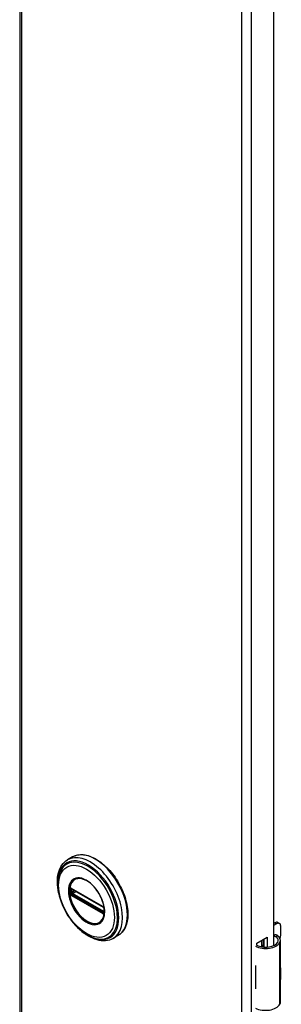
# Model space of a CAD drawing. Header units: inches. Extents: x 0 to 400, y -11 to 260.
# Tile 46 of 50: x 346.12 to 349.52, y 146.69 to 159.48. Entities that reach past the tile are written whole.
import ezdxf

# ---------------------------------------------------------------- set-up
doc = ezdxf.new("R2010")
doc.units = ezdxf.units.IN
doc.header["$LTSCALE"] = 24.014056
doc.header["$MEASUREMENT"] = 0
doc.layers.add('Visible Edges(ANSI)', color=7, linetype='Continuous', lineweight=25)
doc.layers.add('Visible Tangent Edges(ANSI)', color=7, linetype='Continuous', lineweight=25)

msp = doc.modelspace()

# ---------------------------------------------------------------- linework, layer by layer
at = {"layer": 'Visible Edges(ANSI)'}
for p, q in [((346.1205, 197.6866), (346.1205, 99.707)), ((349.4225, 169.3884), (349.4225, 147.4531)), ((346.8081, 148.6042), (346.7441, 148.5672)), ((346.7942, 148.1906), (346.7891, 148.1934)), ((346.7942, 148.1906), (347.2023, 147.955)), ((347.2092, 147.9473), (346.8012, 148.1829)), ((347.2073, 147.952), (347.2023, 147.955)), ((347.2181, 147.9396), (347.2193, 147.9367)), ((347.2182, 147.8945), (347.2182, 147.9317)), ((347.2193, 147.9367), (347.2199, 147.935)), ((347.2213, 147.8843), (347.2212, 147.8784)), ((347.2213, 147.9213), (347.2213, 147.8843)), ((349.4225, 147.7388), (349.4379, 147.7477)), ((349.4773, 147.7516), (349.4982, 147.7396)), ((349.4588, 147.7357), (349.4225, 147.7147)), ((349.5145, 147.583), (349.5145, 147.7035)), ((347.3986, 147.5813), (347.3346, 147.5443)), ((349.2033, 147.4851), (349.3376, 147.5627)), ((349.2667, 147.4361), (349.2667, 147.5218)), ((349.2866, 147.5332), (349.2866, 147.4332)), ((349.2987, 147.4322), (349.2987, 147.5403)), ((349.3376, 147.5627), (349.3376, 147.4323)), ((349.512, 146.7174), (349.512, 147.5211)), ((349.2033, 147.4534), (349.2033, 147.4851)), ((349.2667, 147.452), (349.2866, 147.4634)), ((349.2866, 147.4393), (349.2778, 147.4343)), ((349.1877, 147.1934), (349.1877, 147.1621)), ((349.5145, 147.0285), (349.5145, 147.149)), ((349.1877, 146.9194), (349.1877, 146.888))]:
    msp.add_line(p, q, dxfattribs=at)
at = {"layer": 'Visible Edges(ANSI)', "flags": 128}
for points in [[(346.6265, 148.1386), (346.6197, 148.1732), (346.6148, 148.2073), (346.6116, 148.2408), (346.6103, 148.2737), (346.6108, 148.3057), (346.6132, 148.3368), (346.6175, 148.3668), (346.6238, 148.3957), (346.632, 148.4232), (346.6422, 148.4494), (346.6543, 148.4739), (346.6685, 148.4967), (346.6846, 148.5176), (346.7027, 148.5365), (346.7225, 148.5531), (346.7441, 148.5672)], [(346.8081, 148.6042), (346.8239, 148.6124), (346.8405, 148.6193), (346.8576, 148.6249), (346.8754, 148.6291), (346.8936, 148.6319), (346.9123, 148.6333), (346.9314, 148.6334), (346.9508, 148.6321), (346.9706, 148.6295), (346.9905, 148.6256), (347.0107, 148.6204), (347.0311, 148.614), (347.0515, 148.6062), (347.0721, 148.5973), (347.0927, 148.5872), (347.1132, 148.5759), (347.1337, 148.5635), (347.1541, 148.55), (347.1744, 148.5354), (347.1945, 148.5198), (347.2143, 148.5031), (347.2339, 148.4856), (347.2532, 148.4671), (347.2721, 148.4477), (347.2907, 148.4275), (347.3088, 148.4066), (347.3264, 148.3849), (347.3434, 148.3625), (347.36, 148.3396), (347.3759, 148.316), (347.3912, 148.2919), (347.4059, 148.2674), (347.4198, 148.2424), (347.433, 148.2171), (347.4454, 148.1916), (347.4571, 148.1658), (347.4679, 148.1398), (347.4779, 148.1137), (347.487, 148.0875), (347.4952, 148.0614), (347.5025, 148.0353), (347.5088, 148.0094), (347.5143, 147.9837), (347.5187, 147.9582), (347.5222, 147.9329), (347.5247, 147.9081), (347.5262, 147.8837), (347.5267, 147.8597), (347.5262, 147.8362), (347.5247, 147.8134), (347.5222, 147.7911), (347.5186, 147.7695), (347.514, 147.7487), (347.5084, 147.7286), (347.5018, 147.7093), (347.4942, 147.6909), (347.4856, 147.6735), (347.476, 147.657), (347.4654, 147.6415), (347.4539, 147.6271), (347.4414, 147.6138), (347.428, 147.6018), (347.4137, 147.5909), (347.3986, 147.5813)], [(346.6537, 148.4277), (346.6472, 148.4145), (346.6413, 148.4008), (346.636, 148.3866), (346.6313, 148.372), (346.6238, 148.3416), (346.6186, 148.3097), (346.6158, 148.2765), (346.6153, 148.2422), (346.6171, 148.2069), (346.6211, 148.1708), (346.6273, 148.1341), (346.6357, 148.0969), (346.6461, 148.0595), (346.6585, 148.022), (346.6729, 147.9846), (346.6891, 147.9476), (346.707, 147.9111), (346.7267, 147.8753), (346.7479, 147.8403), (346.7705, 147.8065), (346.7945, 147.774), (346.8197, 147.7429), (346.8459, 147.7134), (346.8731, 147.6856), (346.9011, 147.6598), (346.9298, 147.6361), (346.9591, 147.6146), (346.9888, 147.5954), (347.0187, 147.5786), (347.0489, 147.5645), (347.0791, 147.553), (347.1092, 147.5443), (347.1242, 147.541), (347.1391, 147.5385), (347.1539, 147.5368), (347.1686, 147.5358)], [(347.1915, 147.7808), (347.2001, 147.7944), (347.2074, 147.8097), (347.2133, 147.8265), (347.2178, 147.8447), (347.2208, 147.8643), (347.2222, 147.8851), (347.2221, 147.9069), (347.2205, 147.9296), (347.2173, 147.9529), (347.2126, 147.9769), (347.2063, 148.0012), (347.1987, 148.0257), (347.1896, 148.0502), (347.1791, 148.0747), (347.1674, 148.0988), (347.1545, 148.1223), (347.1405, 148.1453), (347.1255, 148.1676), (347.1096, 148.1888), (347.0929, 148.2089), (347.0755, 148.2278), (347.0575, 148.2454), (347.0391, 148.2614), (347.0205, 148.2758), (347.0017, 148.2886), (346.9828, 148.2996), (346.9641, 148.3087), (346.9457, 148.3159), (346.9276, 148.3211), (346.9101, 148.3244), (346.8933, 148.3257), (346.8773, 148.3251)], [(346.7891, 148.1934), (346.7873, 148.1943), (346.786, 148.1946)], [(346.8012, 148.1829), (346.8002, 148.1833), (346.7998, 148.1834)], [(347.2073, 147.952), (347.2106, 147.9495), (347.214, 147.9459)], [(347.2182, 147.9317), (347.2176, 147.9356), (347.2155, 147.9405), (347.2123, 147.9447), (347.2092, 147.9473)], [(347.214, 147.9459), (347.2162, 147.9429), (347.2181, 147.9396)], [(347.218, 147.893), (347.2181, 147.8934), (347.2182, 147.8945)], [(347.2212, 147.8784), (347.2209, 147.876), (347.2207, 147.8751)], [(347.3346, 147.5443), (347.3116, 147.5328), (347.2873, 147.5239), (347.262, 147.5177), (347.2358, 147.5141), (347.2089, 147.5133), (347.1816, 147.515), (347.1539, 147.5193), (347.1259, 147.5259), (347.0978, 147.5349), (347.0697, 147.5462), (347.0415, 147.5597), (347.0135, 147.5752), (346.9857, 147.5928), (346.9583, 147.6123), (346.9312, 147.6337), (346.9046, 147.6568)], [(349.4698, 147.583), (349.468, 147.5841), (349.4661, 147.5851), (349.4642, 147.586), (349.4623, 147.5868), (349.4603, 147.5876), (349.4583, 147.5883), (349.4562, 147.5889), (349.4541, 147.5894), (349.452, 147.5898), (349.4499, 147.5901), (349.4478, 147.5903), (349.4457, 147.5904), (349.4436, 147.5903), (349.4416, 147.5902), (349.4395, 147.59), (349.4374, 147.5896), (349.4354, 147.5892), (349.4334, 147.5887), (349.4315, 147.588), (349.4296, 147.5873), (349.4277, 147.5865), (349.4259, 147.5856), (349.4241, 147.5847), (349.4225, 147.5836)], [(349.4225, 147.5722), (349.424, 147.5726), (349.4256, 147.5729), (349.4271, 147.5732), (349.4287, 147.5734), (349.4302, 147.5736), (349.4318, 147.5736), (349.4333, 147.5737), (349.4348, 147.5736), (349.4363, 147.5735), (349.4378, 147.5733), (349.4393, 147.5731), (349.4408, 147.5728), (349.4423, 147.5724), (349.4439, 147.572), (349.4454, 147.5715), (349.4469, 147.571), (349.4484, 147.5703), (349.4498, 147.5697), (349.4513, 147.5689), (349.4527, 147.5681), (349.4541, 147.5673), (349.4555, 147.5664), (349.4568, 147.5654), (349.4581, 147.5644)]]:
    msp.add_lwpolyline(points, dxfattribs=at)
at = {"layer": 'Visible Edges(ANSI)'}
for centre, major_axis, start_param, end_param in [((349.4379, 147.6834), (0.0394, 0.0682), 0, 0.7853982), ((349.4588, 147.6714), (0.0394, 0.0682), 5.4977871, 7.0685835), ((349.3171, 147.5282), (0.1969, 0), 3.9833715, 5.9647502), ((349.3171, 147.5282), (0.1673, 0), 3.9641341, 5.9647502), ((349.3545, 147.5211), (0.128, 0), 5.9647502, 6.9099467), ((349.3545, 147.5211), (0.1575, 0), 5.9647502, 7.0321027), ((349.4588, 147.5508), (-0.0394, -0.0682), 1.8110116, 2.3561945), ((349.3171, 147.2791), (0.1969, 0), 3.9833715, 3.9951945), ((349.248, 147.202), (-0.0917, 0), 0.8282349, 0.8536019), ((349.4588, 147.1169), (-0.0394, -0.0682), 2.3561945, 2.6586496), ((349.4588, 146.9963), (-0.0394, -0.0682), 2.0537393, 2.3561945), ((349.248, 146.9593), (0.0917, 0), 3.9698275, 3.9951945), ((349.3171, 146.9737), (-0.1969, 0), 0.8417789, 0.8536019), ((349.3171, 146.7245), (0.1969, 0), 3.9833715, 5.9647502), ((349.3545, 146.7174), (0.1575, 0), 5.9647502, 6.2831853)]:
    msp.add_ellipse(centre, major_axis=major_axis, ratio=0.5773503, start_param=start_param, end_param=end_param, dxfattribs=at)
at = {"layer": 'Visible Tangent Edges(ANSI)'}
for p, q in [((346.1457, 197.6515), (346.1457, 99.6719)), ((349.0081, 98.0193), (349.0081, 195.9989)), ((349.1297, 195.9989), (349.1297, 98.0193)), ((346.7774, 148.1797), (346.7773, 148.1855)), ((346.7773, 148.1365), (346.7774, 148.1425)), ((346.7863, 148.1416), (346.7863, 148.1788)), ((347.2002, 147.9595), (346.7922, 148.1951)), ((346.7989, 148.1792), (346.8035, 148.1815)), ((346.7989, 148.142), (346.7989, 148.1792)), ((346.8354, 148.1631), (346.7989, 148.142)), ((346.7992, 148.1863), (347.2073, 147.9507)), ((346.8058, 148.1299), (346.8493, 148.155)), ((347.2139, 147.8943), (346.8058, 148.1299)), ((346.7957, 148.1113), (346.7906, 148.1142)), ((346.7922, 148.1022), (347.2002, 147.8666)), ((347.2038, 147.8757), (346.7957, 148.1113)), ((347.2073, 147.8836), (346.7992, 148.1192)), ((347.2088, 147.8728), (347.2038, 147.8757)), ((347.2182, 147.8972), (347.2139, 147.8943)), ((347.2202, 147.9283), (347.2202, 147.891)), ((347.2208, 147.8659), (347.221, 147.867)), ((349.4379, 147.7477), (349.4588, 147.7357)), ((349.4581, 147.5644), (349.4698, 147.583)), ((349.504, 146.689), (349.504, 147.4926)), ((349.1877, 147.1621), (349.1877, 146.9194))]:
    msp.add_line(p, q, dxfattribs=at)
at = {"layer": 'Visible Tangent Edges(ANSI)', "flags": 128}
for points in [[(346.7532, 148.1631), (346.7549, 148.13), (346.7598, 148.0953), (346.768, 148.0597), (346.7792, 148.0237), (346.7935, 147.9877), (346.8104, 147.9522), (346.8299, 147.9177), (346.8516, 147.8849), (346.8753, 147.854), (346.9005, 147.8255), (346.9271, 147.7998), (346.9544, 147.7775), (346.9823, 147.7587), (347.0102, 147.7436), (347.0378, 147.7323), (347.0648, 147.7252), (347.0908, 147.7222), (347.1153, 147.7237), (347.138, 147.7295), (347.1585, 147.7395), (347.1767, 147.7535), (347.1924, 147.7712), (347.2052, 147.7925), (347.215, 147.8171), (347.2216, 147.8448), (347.2248, 147.875), (347.2247, 147.9073), (347.2214, 147.9412), (347.2148, 147.9764), (347.2051, 148.0123), (347.1923, 148.0484), (347.1766, 148.0843), (347.1583, 148.1193), (347.1376, 148.153), (347.1149, 148.1849), (347.0905, 148.2146), (347.0646, 148.2416), (347.0376, 148.2656), (347.0099, 148.2863), (346.9819, 148.3034), (346.954, 148.3166), (346.9266, 148.3258), (346.9001, 148.3306), (346.8749, 148.3312), (346.8513, 148.3276), (346.8296, 148.3198), (346.8102, 148.3078), (346.7933, 148.2919), (346.7791, 148.2722), (346.7679, 148.2492), (346.7597, 148.2231), (346.7548, 148.1942), (346.7532, 148.1631)], [(346.7644, 148.162), (346.7646, 148.1733), (346.7653, 148.1843), (346.7663, 148.1951), (346.7678, 148.2055), (346.7697, 148.2156), (346.772, 148.2254), (346.7748, 148.2348), (346.7779, 148.2439), (346.7815, 148.2525), (346.7855, 148.2607), (346.7898, 148.2685), (346.7946, 148.2758), (346.7997, 148.2827), (346.8052, 148.2892), (346.811, 148.2951), (346.8172, 148.3006), (346.8236, 148.3055), (346.8305, 148.3099), (346.8376, 148.3138), (346.845, 148.3171), (346.8527, 148.3199), (346.8606, 148.3221), (346.8689, 148.3238), (346.8773, 148.325)], [(347.1913, 147.7809), (347.1775, 147.765), (347.1616, 147.7522), (347.1437, 147.7425), (347.124, 147.7362), (347.1027, 147.7334), (347.0801, 147.7343), (347.0565, 147.7387), (347.0322, 147.7464), (347.0074, 147.7575), (346.9825, 147.7717), (346.9578, 147.7888), (346.9334, 147.8089), (346.9097, 147.8316), (346.8871, 147.8567), (346.8657, 147.8838), (346.8458, 147.9126), (346.8277, 147.9428), (346.8115, 147.9741), (346.7974, 148.006), (346.7857, 148.0381), (346.7765, 148.0702), (346.7698, 148.1018), (346.7658, 148.1326), (346.7644, 148.162)], [(346.7696, 148.18), (346.7695, 148.1786), (346.7695, 148.1771), (346.7694, 148.1755), (346.7694, 148.174), (346.7694, 148.1725), (346.7693, 148.171), (346.7693, 148.1695), (346.7693, 148.168), (346.7693, 148.1664), (346.7693, 148.1649), (346.7693, 148.1634), (346.7693, 148.1618), (346.7693, 148.1603), (346.7693, 148.1587), (346.7693, 148.1572), (346.7693, 148.1556), (346.7693, 148.1541), (346.7693, 148.1525), (346.7694, 148.1509), (346.7694, 148.1494), (346.7694, 148.1478), (346.7695, 148.1463), (346.7695, 148.1447), (346.7696, 148.1431)], [(346.7698, 148.1857), (346.7698, 148.1855), (346.7698, 148.1853), (346.7697, 148.185), (346.7697, 148.1848), (346.7697, 148.1846), (346.7697, 148.1843), (346.7697, 148.1841), (346.7697, 148.1839), (346.7697, 148.1836), (346.7697, 148.1834), (346.7697, 148.1831), (346.7697, 148.1829), (346.7696, 148.1827), (346.7696, 148.1824), (346.7696, 148.1822), (346.7696, 148.182), (346.7696, 148.1817), (346.7696, 148.1815), (346.7696, 148.1812), (346.7696, 148.181), (346.7696, 148.1808), (346.7696, 148.1805), (346.7696, 148.1803), (346.7696, 148.18)], [(346.7696, 148.1431), (346.7696, 148.1429), (346.7696, 148.1426), (346.7696, 148.1424), (346.7696, 148.1421), (346.7696, 148.1419), (346.7696, 148.1416), (346.7696, 148.1414), (346.7696, 148.1411), (346.7696, 148.1408), (346.7696, 148.1406), (346.7696, 148.1403), (346.7697, 148.1401), (346.7697, 148.1398), (346.7697, 148.1396), (346.7697, 148.1393), (346.7697, 148.1391), (346.7697, 148.1388), (346.7697, 148.1386), (346.7697, 148.1383), (346.7697, 148.1381), (346.7697, 148.1378), (346.7698, 148.1376), (346.7698, 148.1373), (346.7698, 148.1371)], [(346.7716, 148.1958), (346.7715, 148.1954), (346.7713, 148.1951), (346.7712, 148.1947), (346.7711, 148.1943), (346.771, 148.1939), (346.7709, 148.1935), (346.7708, 148.1931), (346.7707, 148.1927), (346.7706, 148.1923), (346.7705, 148.1919), (346.7705, 148.1915), (346.7704, 148.1911), (346.7703, 148.1906), (346.7702, 148.1902), (346.7702, 148.1898), (346.7701, 148.1893), (346.77, 148.1889), (346.77, 148.1885), (346.7699, 148.188), (346.7699, 148.1876), (346.7699, 148.1871), (346.7698, 148.1867), (346.7698, 148.1862), (346.7698, 148.1857)], [(346.7698, 148.1371), (346.7698, 148.1366), (346.7698, 148.1361), (346.7699, 148.1356), (346.7699, 148.1351), (346.77, 148.1346), (346.77, 148.1341), (346.7701, 148.1336), (346.7701, 148.1331), (346.7702, 148.1326), (346.7702, 148.1321), (346.7703, 148.1316), (346.7704, 148.1311), (346.7705, 148.1306), (346.7706, 148.1301), (346.7706, 148.1296), (346.7707, 148.1291), (346.7708, 148.1286), (346.7709, 148.1281), (346.771, 148.1277), (346.7711, 148.1272), (346.7712, 148.1267), (346.7713, 148.1262), (346.7715, 148.1257), (346.7716, 148.1252)], [(346.7724, 148.1983), (346.7724, 148.1982), (346.7724, 148.1981), (346.7723, 148.198), (346.7723, 148.1979), (346.7723, 148.1978), (346.7722, 148.1977), (346.7722, 148.1976), (346.7721, 148.1975), (346.7721, 148.1974), (346.7721, 148.1973), (346.772, 148.1972), (346.772, 148.1971), (346.772, 148.197), (346.7719, 148.1969), (346.7719, 148.1968), (346.7719, 148.1967), (346.7718, 148.1966), (346.7718, 148.1965), (346.7717, 148.1963), (346.7717, 148.1962), (346.7717, 148.1961), (346.7716, 148.196), (346.7716, 148.1959), (346.7716, 148.1958)], [(346.7776, 148.2004), (346.7774, 148.2004), (346.7771, 148.2004), (346.7769, 148.2003), (346.7767, 148.2003), (346.7764, 148.2003), (346.7762, 148.2002), (346.776, 148.2001), (346.7757, 148.2001), (346.7755, 148.2), (346.7753, 148.1999), (346.7751, 148.1999), (346.7748, 148.1998), (346.7746, 148.1997), (346.7744, 148.1996), (346.7742, 148.1995), (346.774, 148.1994), (346.7738, 148.1993), (346.7736, 148.1991), (346.7734, 148.199), (346.7732, 148.1989), (346.773, 148.1988), (346.7728, 148.1986), (346.7726, 148.1985), (346.7724, 148.1983)], [(346.7773, 148.1855), (346.7773, 148.1858), (346.7773, 148.1861), (346.7773, 148.1864), (346.7773, 148.1868), (346.7774, 148.1871), (346.7774, 148.1874), (346.7774, 148.1877), (346.7775, 148.188), (346.7776, 148.1883), (346.7776, 148.1886), (346.7777, 148.1888), (346.7778, 148.1891), (346.7779, 148.1894), (346.778, 148.1896), (346.7781, 148.1899), (346.7782, 148.1902), (346.7783, 148.1904), (346.7785, 148.1906), (346.7786, 148.1909), (346.7787, 148.1911), (346.7789, 148.1913), (346.779, 148.1915), (346.7792, 148.1918), (346.7793, 148.192)], [(346.7793, 148.1281), (346.7792, 148.1285), (346.779, 148.1288), (346.7789, 148.1292), (346.7787, 148.1295), (346.7786, 148.1299), (346.7785, 148.1302), (346.7783, 148.1306), (346.7782, 148.131), (346.7781, 148.1313), (346.778, 148.1317), (346.7779, 148.132), (346.7778, 148.1324), (346.7777, 148.1327), (346.7776, 148.1331), (346.7776, 148.1334), (346.7775, 148.1338), (346.7775, 148.1341), (346.7774, 148.1345), (346.7774, 148.1348), (346.7773, 148.1352), (346.7773, 148.1355), (346.7773, 148.1359), (346.7773, 148.1362), (346.7773, 148.1365)], [(346.7774, 148.1425), (346.7774, 148.144), (346.7775, 148.1456), (346.7775, 148.1471), (346.7775, 148.1487), (346.7775, 148.1502), (346.7775, 148.1518), (346.7775, 148.1533), (346.7775, 148.1549), (346.7775, 148.1564), (346.7775, 148.158), (346.7776, 148.1595), (346.7776, 148.1611), (346.7776, 148.1626), (346.7775, 148.1642), (346.7775, 148.1657), (346.7775, 148.1673), (346.7775, 148.1688), (346.7775, 148.1704), (346.7775, 148.1719), (346.7775, 148.1735), (346.7775, 148.175), (346.7775, 148.1766), (346.7774, 148.1781), (346.7774, 148.1797)], [(346.787, 148.198), (346.7866, 148.1982), (346.7862, 148.1984), (346.7858, 148.1987), (346.7854, 148.1988), (346.7849, 148.199), (346.7845, 148.1992), (346.7841, 148.1994), (346.7837, 148.1995), (346.7833, 148.1997), (346.7829, 148.1998), (346.7825, 148.1999), (346.7821, 148.2), (346.7817, 148.2001), (346.7813, 148.2002), (346.781, 148.2003), (346.7806, 148.2003), (346.7802, 148.2004), (346.7798, 148.2004), (346.7794, 148.2005), (346.7791, 148.2005), (346.7787, 148.2005), (346.7783, 148.2005), (346.778, 148.2005), (346.7776, 148.2004)], [(346.7793, 148.192), (346.7794, 148.192), (346.7794, 148.1921), (346.7795, 148.1921), (346.7795, 148.1922), (346.7796, 148.1923), (346.7796, 148.1923), (346.7797, 148.1924), (346.7797, 148.1924), (346.7798, 148.1925), (346.7798, 148.1925), (346.7799, 148.1926), (346.7799, 148.1926), (346.78, 148.1927), (346.78, 148.1928), (346.7801, 148.1928), (346.7802, 148.1929), (346.7802, 148.1929), (346.7803, 148.193), (346.7803, 148.193), (346.7804, 148.1931), (346.7804, 148.1931), (346.7805, 148.1932), (346.7805, 148.1932), (346.7806, 148.1932)], [(346.7806, 148.1255), (346.7805, 148.1256), (346.7805, 148.1257), (346.7804, 148.1258), (346.7804, 148.1259), (346.7803, 148.126), (346.7803, 148.1261), (346.7802, 148.1262), (346.7802, 148.1264), (346.7801, 148.1265), (346.78, 148.1266), (346.78, 148.1267), (346.7799, 148.1268), (346.7799, 148.1269), (346.7798, 148.127), (346.7798, 148.1271), (346.7797, 148.1272), (346.7797, 148.1273), (346.7796, 148.1275), (346.7796, 148.1276), (346.7795, 148.1277), (346.7795, 148.1278), (346.7794, 148.1279), (346.7794, 148.128), (346.7793, 148.1281)], [(346.7806, 148.1932), (346.7807, 148.1933), (346.7808, 148.1934), (346.781, 148.1935), (346.7811, 148.1936), (346.7812, 148.1937), (346.7814, 148.1938), (346.7815, 148.1939), (346.7816, 148.194), (346.7818, 148.194), (346.7819, 148.1941), (346.7821, 148.1942), (346.7822, 148.1942), (346.7824, 148.1943), (346.7825, 148.1943), (346.7827, 148.1944), (346.7828, 148.1944), (346.783, 148.1945), (346.7831, 148.1945), (346.7833, 148.1946), (346.7835, 148.1946), (346.7836, 148.1946), (346.7838, 148.1946), (346.784, 148.1947), (346.7841, 148.1947)], [(346.7841, 148.1947), (346.7842, 148.1947), (346.7843, 148.1947), (346.7844, 148.1947), (346.7844, 148.1947), (346.7845, 148.1947), (346.7846, 148.1947), (346.7847, 148.1947), (346.7847, 148.1947), (346.7848, 148.1947), (346.7849, 148.1947), (346.785, 148.1947), (346.785, 148.1947), (346.7851, 148.1947), (346.7852, 148.1947), (346.7853, 148.1947), (346.7854, 148.1947), (346.7854, 148.1947), (346.7855, 148.1947), (346.7856, 148.1947), (346.7857, 148.1947), (346.7858, 148.1947), (346.7858, 148.1946), (346.7859, 148.1946), (346.786, 148.1946)], [(346.7863, 148.1788), (346.7863, 148.1791), (346.7863, 148.1793), (346.7863, 148.1796), (346.7863, 148.1798), (346.7863, 148.1801), (346.7863, 148.1803), (346.7863, 148.1806), (346.7863, 148.1808), (346.7863, 148.1811), (346.7863, 148.1813), (346.7864, 148.1816), (346.7864, 148.1818), (346.7864, 148.182), (346.7864, 148.1823), (346.7865, 148.1825), (346.7865, 148.1827), (346.7865, 148.1829), (346.7865, 148.1832), (346.7866, 148.1834), (346.7866, 148.1836), (346.7866, 148.1838), (346.7867, 148.184), (346.7867, 148.1842), (346.7867, 148.1844)], [(346.7867, 148.1352), (346.7867, 148.1355), (346.7867, 148.1358), (346.7866, 148.136), (346.7866, 148.1363), (346.7866, 148.1365), (346.7865, 148.1368), (346.7865, 148.1371), (346.7865, 148.1373), (346.7865, 148.1376), (346.7864, 148.1379), (346.7864, 148.1381), (346.7864, 148.1384), (346.7864, 148.1387), (346.7863, 148.1389), (346.7863, 148.1392), (346.7863, 148.1395), (346.7863, 148.1397), (346.7863, 148.14), (346.7863, 148.1403), (346.7863, 148.1405), (346.7863, 148.1408), (346.7863, 148.1411), (346.7863, 148.1413), (346.7863, 148.1416)], [(346.7867, 148.1844), (346.7868, 148.1846), (346.7868, 148.1847), (346.7868, 148.1849), (346.7869, 148.185), (346.7869, 148.1852), (346.7869, 148.1853), (346.787, 148.1855), (346.787, 148.1856), (346.7871, 148.1857), (346.7871, 148.1859), (346.7872, 148.186), (346.7872, 148.1861), (346.7873, 148.1862), (346.7874, 148.1864), (346.7874, 148.1865), (346.7875, 148.1866), (346.7876, 148.1867), (346.7876, 148.1868), (346.7877, 148.1869), (346.7878, 148.1871), (346.7879, 148.1872), (346.7879, 148.1873), (346.788, 148.1874), (346.7881, 148.1875)], [(346.7881, 148.1306), (346.788, 148.1308), (346.7879, 148.131), (346.7879, 148.1312), (346.7878, 148.1314), (346.7877, 148.1316), (346.7876, 148.1318), (346.7876, 148.132), (346.7875, 148.1322), (346.7874, 148.1324), (346.7874, 148.1326), (346.7873, 148.1328), (346.7872, 148.133), (346.7872, 148.1332), (346.7871, 148.1333), (346.7871, 148.1335), (346.787, 148.1337), (346.787, 148.1339), (346.7869, 148.1341), (346.7869, 148.1343), (346.7869, 148.1345), (346.7868, 148.1347), (346.7868, 148.1349), (346.7868, 148.1351), (346.7867, 148.1352)], [(346.7922, 148.1951), (346.7919, 148.1952), (346.7917, 148.1953), (346.7915, 148.1955), (346.7913, 148.1956), (346.7911, 148.1957), (346.7909, 148.1958), (346.7907, 148.196), (346.7904, 148.1961), (346.7902, 148.1962), (346.79, 148.1963), (346.7898, 148.1964), (346.7896, 148.1966), (346.7894, 148.1967), (346.7891, 148.1968), (346.7889, 148.1969), (346.7887, 148.197), (346.7885, 148.1972), (346.7883, 148.1973), (346.7881, 148.1974), (346.7878, 148.1975), (346.7876, 148.1976), (346.7874, 148.1978), (346.7872, 148.1979), (346.787, 148.198)], [(346.7906, 148.1889), (346.7908, 148.1889), (346.7909, 148.189), (346.791, 148.189), (346.7911, 148.189), (346.7913, 148.189), (346.7914, 148.189), (346.7915, 148.189), (346.7917, 148.189), (346.7918, 148.189), (346.7919, 148.189), (346.7921, 148.189), (346.7922, 148.189), (346.7924, 148.189), (346.7925, 148.189), (346.7926, 148.1889), (346.7928, 148.1889), (346.7929, 148.1889), (346.7931, 148.1889), (346.7932, 148.1888), (346.7934, 148.1888), (346.7935, 148.1887), (346.7937, 148.1887), (346.7938, 148.1887), (346.794, 148.1886)], [(346.794, 148.1886), (346.7942, 148.1885), (346.7944, 148.1885), (346.7946, 148.1884), (346.7948, 148.1883), (346.795, 148.1882), (346.7952, 148.1882), (346.7954, 148.1881), (346.7956, 148.188), (346.7958, 148.1879), (346.7961, 148.1878), (346.7963, 148.1877), (346.7965, 148.1876), (346.7967, 148.1875), (346.7969, 148.1874), (346.7972, 148.1873), (346.7974, 148.1872), (346.7976, 148.1871), (346.7978, 148.187), (346.7981, 148.1869), (346.7983, 148.1868), (346.7985, 148.1866), (346.7987, 148.1865), (346.799, 148.1864), (346.7992, 148.1863)], [(346.7716, 148.1252), (346.7716, 148.1251), (346.7716, 148.1249), (346.7717, 148.1248), (346.7717, 148.1247), (346.7717, 148.1245), (346.7718, 148.1244), (346.7718, 148.1242), (346.7719, 148.1241), (346.7719, 148.1239), (346.7719, 148.1238), (346.772, 148.1236), (346.772, 148.1235), (346.772, 148.1233), (346.7721, 148.1232), (346.7721, 148.123), (346.7721, 148.1229), (346.7722, 148.1228), (346.7722, 148.1226), (346.7723, 148.1225), (346.7723, 148.1223), (346.7723, 148.1222), (346.7724, 148.122), (346.7724, 148.1219), (346.7724, 148.1218)], [(346.7724, 148.1218), (346.7726, 148.1214), (346.7728, 148.121), (346.773, 148.1207), (346.7732, 148.1203), (346.7734, 148.12), (346.7736, 148.1196), (346.7738, 148.1193), (346.774, 148.1189), (346.7742, 148.1186), (346.7744, 148.1182), (346.7746, 148.1179), (346.7748, 148.1176), (346.7751, 148.1172), (346.7753, 148.1169), (346.7755, 148.1166), (346.7757, 148.1162), (346.776, 148.1159), (346.7762, 148.1156), (346.7764, 148.1152), (346.7767, 148.1149), (346.7769, 148.1146), (346.7771, 148.1143), (346.7774, 148.114), (346.7776, 148.1137)], [(346.7776, 148.1137), (346.778, 148.1132), (346.7783, 148.1128), (346.7787, 148.1124), (346.7791, 148.112), (346.7794, 148.1116), (346.7798, 148.1112), (346.7802, 148.1108), (346.7806, 148.1104), (346.781, 148.11), (346.7814, 148.1096), (346.7817, 148.1092), (346.7821, 148.1089), (346.7825, 148.1085), (346.7829, 148.1082), (346.7833, 148.1079), (346.7837, 148.1075), (346.7841, 148.1072), (346.7845, 148.1069), (346.785, 148.1066), (346.7854, 148.1063), (346.7858, 148.1061), (346.7862, 148.1058), (346.7866, 148.1055), (346.787, 148.1053)], [(346.7841, 148.12), (346.784, 148.1202), (346.7838, 148.1204), (346.7836, 148.1206), (346.7835, 148.1208), (346.7833, 148.121), (346.7831, 148.1213), (346.783, 148.1215), (346.7828, 148.1217), (346.7827, 148.1219), (346.7825, 148.1222), (346.7824, 148.1224), (346.7822, 148.1226), (346.7821, 148.1228), (346.7819, 148.1231), (346.7818, 148.1233), (346.7816, 148.1236), (346.7815, 148.1238), (346.7814, 148.124), (346.7812, 148.1243), (346.7811, 148.1245), (346.781, 148.1247), (346.7808, 148.125), (346.7807, 148.1252), (346.7806, 148.1255)], [(346.7906, 148.1142), (346.7903, 148.1144), (346.79, 148.1146), (346.7897, 148.1148), (346.7894, 148.1149), (346.7892, 148.1151), (346.7889, 148.1153), (346.7886, 148.1156), (346.7883, 148.1158), (346.788, 148.116), (346.7878, 148.1162), (346.7875, 148.1164), (346.7872, 148.1167), (346.787, 148.1169), (346.7867, 148.1172), (346.7864, 148.1174), (346.7862, 148.1177), (346.7859, 148.118), (346.7856, 148.1182), (346.7854, 148.1185), (346.7851, 148.1188), (346.7849, 148.1191), (346.7846, 148.1194), (346.7844, 148.1197), (346.7841, 148.12)], [(346.787, 148.1053), (346.7872, 148.1052), (346.7874, 148.105), (346.7876, 148.1049), (346.7878, 148.1048), (346.7881, 148.1047), (346.7883, 148.1045), (346.7885, 148.1044), (346.7887, 148.1043), (346.7889, 148.1041), (346.7891, 148.104), (346.7894, 148.1039), (346.7896, 148.1038), (346.7898, 148.1036), (346.79, 148.1035), (346.7902, 148.1034), (346.7904, 148.1032), (346.7907, 148.1031), (346.7909, 148.103), (346.7911, 148.1029), (346.7913, 148.1027), (346.7915, 148.1026), (346.7917, 148.1025), (346.7919, 148.1024), (346.7922, 148.1022)], [(346.794, 148.1228), (346.7938, 148.1229), (346.7937, 148.123), (346.7935, 148.1231), (346.7934, 148.1232), (346.7932, 148.1234), (346.7931, 148.1235), (346.7929, 148.1236), (346.7928, 148.1238), (346.7926, 148.1239), (346.7925, 148.1241), (346.7924, 148.1242), (346.7922, 148.1243), (346.7921, 148.1245), (346.7919, 148.1246), (346.7918, 148.1248), (346.7917, 148.1249), (346.7915, 148.1251), (346.7914, 148.1253), (346.7913, 148.1254), (346.7911, 148.1256), (346.791, 148.1257), (346.7909, 148.1259), (346.7908, 148.1261), (346.7906, 148.1262)], [(346.7992, 148.1192), (346.799, 148.1193), (346.7987, 148.1194), (346.7985, 148.1196), (346.7983, 148.1197), (346.7981, 148.1199), (346.7978, 148.12), (346.7976, 148.1201), (346.7974, 148.1203), (346.7972, 148.1204), (346.7969, 148.1206), (346.7967, 148.1207), (346.7965, 148.1209), (346.7963, 148.121), (346.7961, 148.1212), (346.7958, 148.1213), (346.7956, 148.1215), (346.7954, 148.1217), (346.7952, 148.1218), (346.795, 148.122), (346.7948, 148.1221), (346.7946, 148.1223), (346.7944, 148.1224), (346.7942, 148.1226), (346.794, 148.1228)], [(347.2054, 147.9564), (347.2052, 147.9566), (347.205, 147.9567), (347.2048, 147.9568), (347.2045, 147.957), (347.2043, 147.9571), (347.2041, 147.9572), (347.2039, 147.9573), (347.2037, 147.9575), (347.2035, 147.9576), (347.2032, 147.9577), (347.203, 147.9579), (347.2028, 147.958), (347.2026, 147.9581), (347.2024, 147.9582), (347.2022, 147.9584), (347.2019, 147.9585), (347.2017, 147.9586), (347.2015, 147.9587), (347.2013, 147.9589), (347.2011, 147.959), (347.2009, 147.9591), (347.2007, 147.9592), (347.2004, 147.9594), (347.2002, 147.9595)], [(347.2148, 147.9481), (347.2144, 147.9485), (347.214, 147.9489), (347.2137, 147.9493), (347.2133, 147.9498), (347.2129, 147.9502), (347.2126, 147.9506), (347.2122, 147.951), (347.2118, 147.9514), (347.2114, 147.9517), (347.211, 147.9521), (347.2106, 147.9525), (347.2102, 147.9528), (347.2099, 147.9532), (347.2095, 147.9535), (347.2091, 147.9539), (347.2087, 147.9542), (347.2083, 147.9545), (347.2078, 147.9548), (347.2074, 147.9551), (347.207, 147.9554), (347.2066, 147.9557), (347.2062, 147.9559), (347.2058, 147.9562), (347.2054, 147.9564)], [(347.2073, 147.9507), (347.2075, 147.9505), (347.2077, 147.9504), (347.2079, 147.9503), (347.2081, 147.9501), (347.2084, 147.95), (347.2086, 147.9498), (347.2088, 147.9497), (347.209, 147.9496), (347.2093, 147.9494), (347.2095, 147.9493), (347.2097, 147.9491), (347.2099, 147.9489), (347.2101, 147.9488), (347.2103, 147.9486), (347.2105, 147.9485), (347.2108, 147.9483), (347.211, 147.9482), (347.2112, 147.948), (347.2114, 147.9478), (347.2116, 147.9477), (347.2118, 147.9475), (347.212, 147.9474), (347.2122, 147.9472), (347.2124, 147.947)], [(347.2124, 147.8812), (347.2122, 147.8812), (347.212, 147.8813), (347.2118, 147.8814), (347.2116, 147.8815), (347.2114, 147.8816), (347.2112, 147.8816), (347.211, 147.8817), (347.2108, 147.8818), (347.2105, 147.8819), (347.2103, 147.882), (347.2101, 147.8821), (347.2099, 147.8822), (347.2097, 147.8823), (347.2095, 147.8824), (347.2093, 147.8825), (347.209, 147.8826), (347.2088, 147.8827), (347.2086, 147.8828), (347.2084, 147.883), (347.2082, 147.8831), (347.2079, 147.8832), (347.2077, 147.8833), (347.2075, 147.8835), (347.2073, 147.8836)], [(347.2152, 147.8711), (347.215, 147.8711), (347.2147, 147.871), (347.2145, 147.871), (347.2142, 147.871), (347.214, 147.8711), (347.2137, 147.8711), (347.2135, 147.8711), (347.2132, 147.8711), (347.2129, 147.8712), (347.2127, 147.8712), (347.2124, 147.8713), (347.2121, 147.8714), (347.2119, 147.8714), (347.2116, 147.8715), (347.2113, 147.8716), (347.211, 147.8717), (347.2108, 147.8718), (347.2105, 147.8719), (347.2102, 147.872), (347.2099, 147.8722), (347.2096, 147.8723), (347.2094, 147.8725), (347.2091, 147.8726), (347.2088, 147.8728)], [(347.2124, 147.947), (347.2125, 147.9469), (347.2127, 147.9468), (347.2128, 147.9467), (347.213, 147.9465), (347.2131, 147.9464), (347.2132, 147.9463), (347.2134, 147.9461), (347.2135, 147.946), (347.2137, 147.9459), (347.2138, 147.9457), (347.2139, 147.9456), (347.2141, 147.9454), (347.2142, 147.9453), (347.2144, 147.9451), (347.2145, 147.945), (347.2146, 147.9448), (347.2148, 147.9447), (347.2149, 147.9445), (347.215, 147.9443), (347.2152, 147.9442), (347.2153, 147.944), (347.2154, 147.9439), (347.2155, 147.9437), (347.2157, 147.9435)], [(347.2157, 147.8808), (347.2155, 147.8808), (347.2154, 147.8808), (347.2153, 147.8808), (347.2152, 147.8808), (347.215, 147.8808), (347.2149, 147.8808), (347.2148, 147.8808), (347.2146, 147.8808), (347.2145, 147.8808), (347.2144, 147.8808), (347.2142, 147.8808), (347.2141, 147.8808), (347.2139, 147.8808), (347.2138, 147.8808), (347.2137, 147.8808), (347.2135, 147.8809), (347.2134, 147.8809), (347.2132, 147.8809), (347.2131, 147.881), (347.213, 147.881), (347.2128, 147.881), (347.2127, 147.8811), (347.2125, 147.8811), (347.2124, 147.8812)], [(347.219, 147.9417), (347.2189, 147.942), (347.2187, 147.9423), (347.2185, 147.9426), (347.2184, 147.9428), (347.2182, 147.9431), (347.218, 147.9434), (347.2179, 147.9437), (347.2177, 147.9439), (347.2175, 147.9442), (347.2174, 147.9445), (347.2172, 147.9447), (347.217, 147.945), (347.2168, 147.9453), (347.2166, 147.9455), (347.2165, 147.9458), (347.2163, 147.9461), (347.2161, 147.9463), (347.2159, 147.9466), (347.2157, 147.9468), (347.2155, 147.9471), (347.2153, 147.9473), (347.2151, 147.9476), (347.215, 147.9478), (347.2148, 147.9481)], [(347.2188, 147.8725), (347.2186, 147.8724), (347.2185, 147.8723), (347.2184, 147.8722), (347.2182, 147.8721), (347.2181, 147.872), (347.218, 147.872), (347.2178, 147.8719), (347.2177, 147.8718), (347.2176, 147.8717), (347.2174, 147.8717), (347.2173, 147.8716), (347.2171, 147.8715), (347.217, 147.8715), (347.2168, 147.8714), (347.2167, 147.8714), (347.2165, 147.8713), (347.2164, 147.8713), (347.2162, 147.8712), (347.216, 147.8712), (347.2159, 147.8712), (347.2157, 147.8711), (347.2155, 147.8711), (347.2154, 147.8711), (347.2152, 147.8711)], [(347.2182, 147.9391), (347.2183, 147.9389), (347.2184, 147.9388), (347.2184, 147.9386), (347.2185, 147.9384), (347.2186, 147.9382), (347.2187, 147.938), (347.2187, 147.9378), (347.2188, 147.9376), (347.2189, 147.9374), (347.2189, 147.9372), (347.219, 147.937), (347.2191, 147.9368), (347.2191, 147.9366), (347.2192, 147.9364), (347.2192, 147.9362), (347.2193, 147.936), (347.2193, 147.9359), (347.2194, 147.9357), (347.2194, 147.9355), (347.2195, 147.9353), (347.2195, 147.9351), (347.2195, 147.9349), (347.2196, 147.9347), (347.2196, 147.9345)], [(347.2196, 147.8853), (347.2196, 147.8852), (347.2195, 147.885), (347.2195, 147.8849), (347.2195, 147.8847), (347.2194, 147.8846), (347.2194, 147.8845), (347.2193, 147.8843), (347.2193, 147.8842), (347.2192, 147.884), (347.2192, 147.8839), (347.2191, 147.8838), (347.2191, 147.8837), (347.219, 147.8835), (347.2189, 147.8834), (347.2189, 147.8833), (347.2188, 147.8832), (347.2187, 147.883), (347.2187, 147.8829), (347.2186, 147.8828), (347.2185, 147.8827), (347.2184, 147.8826), (347.2184, 147.8825), (347.2183, 147.8824), (347.2182, 147.8823)], [(347.2199, 147.8737), (347.2199, 147.8737), (347.2198, 147.8736), (347.2198, 147.8736), (347.2197, 147.8735), (347.2197, 147.8735), (347.2197, 147.8734), (347.2196, 147.8734), (347.2196, 147.8733), (347.2195, 147.8732), (347.2195, 147.8732), (347.2194, 147.8731), (347.2194, 147.8731), (347.2193, 147.873), (347.2193, 147.873), (347.2192, 147.8729), (347.2192, 147.8729), (347.2191, 147.8728), (347.2191, 147.8728), (347.219, 147.8727), (347.219, 147.8727), (347.2189, 147.8726), (347.2189, 147.8726), (347.2188, 147.8726), (347.2188, 147.8725)], [(347.2196, 147.9345), (347.2196, 147.9343), (347.2197, 147.934), (347.2197, 147.9338), (347.2198, 147.9335), (347.2198, 147.9333), (347.2198, 147.933), (347.2199, 147.9327), (347.2199, 147.9325), (347.2199, 147.9322), (347.22, 147.932), (347.22, 147.9317), (347.22, 147.9314), (347.22, 147.9312), (347.2201, 147.9309), (347.2201, 147.9306), (347.2201, 147.9304), (347.2201, 147.9301), (347.2201, 147.9299), (347.2202, 147.9296), (347.2202, 147.9293), (347.2202, 147.9291), (347.2202, 147.9288), (347.2202, 147.9285), (347.2202, 147.9283)], [(347.2202, 147.891), (347.2202, 147.8908), (347.2202, 147.8905), (347.2202, 147.8903), (347.2202, 147.89), (347.2202, 147.8898), (347.2201, 147.8895), (347.2201, 147.8893), (347.2201, 147.889), (347.2201, 147.8888), (347.2201, 147.8885), (347.22, 147.8883), (347.22, 147.888), (347.22, 147.8878), (347.22, 147.8876), (347.2199, 147.8873), (347.2199, 147.8871), (347.2199, 147.8869), (347.2198, 147.8866), (347.2198, 147.8864), (347.2198, 147.8862), (347.2197, 147.886), (347.2197, 147.8858), (347.2196, 147.8855), (347.2196, 147.8853)], [(347.2207, 147.8751), (347.2206, 147.875), (347.2206, 147.8749), (347.2206, 147.8749), (347.2206, 147.8748), (347.2205, 147.8748), (347.2205, 147.8747), (347.2205, 147.8746), (347.2204, 147.8746), (347.2204, 147.8745), (347.2204, 147.8745), (347.2203, 147.8744), (347.2203, 147.8744), (347.2203, 147.8743), (347.2203, 147.8743), (347.2202, 147.8742), (347.2202, 147.8741), (347.2202, 147.8741), (347.2201, 147.874), (347.2201, 147.874), (347.2201, 147.8739), (347.22, 147.8739), (347.22, 147.8738), (347.22, 147.8738), (347.2199, 147.8737)], [(347.2002, 147.8666), (347.2004, 147.8665), (347.2007, 147.8664), (347.2009, 147.8663), (347.2011, 147.8661), (347.2013, 147.866), (347.2015, 147.8659), (347.2017, 147.8658), (347.2019, 147.8657), (347.2022, 147.8655), (347.2024, 147.8654), (347.2026, 147.8653), (347.2028, 147.8652), (347.203, 147.865), (347.2032, 147.8649), (347.2035, 147.8648), (347.2037, 147.8647), (347.2039, 147.8646), (347.2041, 147.8644), (347.2043, 147.8643), (347.2045, 147.8642), (347.2048, 147.8641), (347.205, 147.864), (347.2052, 147.8638), (347.2054, 147.8637)], [(347.2054, 147.8637), (347.2058, 147.8635), (347.2062, 147.8633), (347.2066, 147.8631), (347.207, 147.8629), (347.2074, 147.8627), (347.2078, 147.8625), (347.2082, 147.8624), (347.2087, 147.8622), (347.2091, 147.8621), (347.2095, 147.8619), (347.2099, 147.8618), (347.2103, 147.8617), (347.2106, 147.8616), (347.211, 147.8615), (347.2114, 147.8615), (347.2118, 147.8614), (347.2122, 147.8613), (347.2126, 147.8613), (347.2129, 147.8613), (347.2133, 147.8613), (347.2137, 147.8612), (347.214, 147.8613), (347.2144, 147.8613), (347.2148, 147.8613)], [(347.2148, 147.8613), (347.215, 147.8613), (347.2152, 147.8614), (347.2155, 147.8614), (347.2157, 147.8614), (347.216, 147.8615), (347.2162, 147.8615), (347.2164, 147.8616), (347.2167, 147.8617), (347.2169, 147.8617), (347.2171, 147.8618), (347.2173, 147.8619), (347.2175, 147.862), (347.2178, 147.8621), (347.218, 147.8621), (347.2182, 147.8622), (347.2184, 147.8624), (347.2186, 147.8625), (347.2188, 147.8626), (347.219, 147.8627), (347.2192, 147.8628), (347.2194, 147.863), (347.2196, 147.8631), (347.2198, 147.8632), (347.2199, 147.8634)], [(347.2199, 147.8634), (347.22, 147.8635), (347.22, 147.8636), (347.22, 147.8637), (347.2201, 147.8638), (347.2201, 147.8639), (347.2202, 147.864), (347.2202, 147.8641), (347.2202, 147.8642), (347.2203, 147.8643), (347.2203, 147.8644), (347.2203, 147.8645), (347.2204, 147.8646), (347.2204, 147.8647), (347.2204, 147.8648), (347.2205, 147.8649), (347.2205, 147.865), (347.2205, 147.8651), (347.2206, 147.8653), (347.2206, 147.8654), (347.2206, 147.8655), (347.2207, 147.8656), (347.2207, 147.8657), (347.2207, 147.8658), (347.2208, 147.8659)]]:
    msp.add_lwpolyline(points, dxfattribs=at)
at = {"layer": 'Visible Tangent Edges(ANSI)'}
for centre, major_axis, ratio, start_param, end_param in [((347.0393, 148.0558), (0.2953, -0.5114), 0.5773503, 0, 3.1415927), ((347.1034, 148.0927), (-0.2953, 0.5114), 0.5773503, 3.1415927, 6.2831853), ((347.0124, 148.0402), (0.2805, -0.4858), 0.5773503, 5.5128728, 10.1950905), ((347.0049, 148.0359), (-0.274, 0.4746), 0.5773503, 2.7922362, 6.6325418), ((346.9962, 148.0309), (-0.1599, 0.277), 0.5773503, 5.5125396, 6.921441), ((346.7602, 148.1671), (0.00984, 0), 0.5773503, 3.9269908, 5.1579502), ((346.7745, 148.1851), (-0.00984, -0.00028), 0.5831536, 1.0281859, 1.8560104), ((346.7745, 148.1479), (-0.00984, 0.00028), 0.571197, 1.0614234, 1.8892479), ((346.7744, 148.191), (-0.00984, -0.00028), 0.5927845, 1.0708953, 1.8574509), ((346.7744, 148.1419), (-0.00984, 0.00027), 0.5613947, 1.1035676, 1.8901232), ((346.7775, 148.2005), (-0.00759, 0.00627), 0.7616592, 1.4055477, 2.3355763), ((346.7775, 148.1296), (-0.00892, -0.00416), 0.2170654, 0.7428986, 1.6729272), ((346.7794, 148.2024), (-0.0063, 0.00756), 0.8124523, 1.4311277, 2.4783252), ((346.7802, 148.18), (0.00984, 0.00024), 0.5918896, 0.8344053, 1.8602075), ((346.7802, 148.1312), (-0.00984, 0.00023), 0.5624063, 4.0033907, 5.0291928), ((346.7803, 148.1743), (0.00984, 0), 0.5773503, 0.9265057, 1.8728012), ((346.7803, 148.137), (0.00984, 0), 0.5773503, 0.9265057, 1.8728012), ((346.7846, 148.2045), (0.0009, -0.0098), 0.7889745, 5.0615561, 6.1087537), ((346.7811, 148.1834), (0.00804, -0.00568), 0.7889745, 1.2216292, 2.276839), ((346.7811, 148.1266), (-0.00917, -0.00357), 0.2102045, 3.7733261, 4.8285359), ((346.7837, 148.1849), (-0.0009, 0.0098), 0.7889745, 5.0615561, 6.1087537), ((346.7922, 148.1833), (0.00984, 0), 0.5773503, 4.0680983, 5.4628806), ((346.7922, 148.1461), (0.00984, 0), 0.5773503, 4.0680983, 5.4628806), ((346.7939, 148.202), (-0.00481, -0.00858), 0.5855254, 5.4905538, 6.2831853), ((346.7941, 148.1799), (-0.00493, 0.00853), 0.5766475, 6.023109, 6.5432616), ((346.7991, 148.1713), (-0.0099, 0.0171), 0.5766475, 6.1542512, 6.4121194), ((346.7941, 148.1312), (-0.00492, 0.00852), 0.5780539, 1.31072, 1.8308726), ((346.7991, 148.1341), (0.0098, -0.017), 0.5780539, 4.5834549, 4.8413231), ((346.7991, 148.1991), (-0.00492, -0.00852), 0.5773503, 5.4977871, 6.2831853), ((346.7872, 148.184), (0.00473, 0.00863), 0.5613395, 5.5484169, 5.9115648), ((346.7923, 148.1812), (0.00492, 0.00852), 0.5773503, 5.6388947, 5.895546), ((346.8061, 148.1381), (-0.00492, 0.00852), 0.6197342, 0.7860072, 2.3555855), ((346.8061, 148.1753), (-0.00545, 0.00825), 0.5738685, 0.0764913, 0.7504269), ((346.8061, 148.1914), (-0.00492, -0.00852), 0.5773503, 5.6388947, 6.2831853), ((346.8061, 148.122), (-0.00492, -0.00852), 0.5773503, 3.9618974, 5.3566796), ((346.7794, 148.1258), (-0.00879, -0.00442), 0.0811662, 0.6178224, 1.66502), ((346.9962, 148.0309), (0.1599, -0.277), 0.5773503, 4.0741333, 6.921441), ((346.7846, 148.1177), (-0.00768, -0.00616), 0.2102045, 4.6042543, 5.6514519), ((346.7837, 148.1222), (0.00768, 0.00616), 0.2102045, 4.6042543, 5.6514519), ((346.7939, 148.1093), (0.00503, 0.00846), 0.5690577, 1.3133319, 2.3632244), ((346.7872, 148.1192), (0.00472, 0.00864), 0.5624063, 4.4347366, 5.4213873), ((346.7991, 148.1063), (0.00492, 0.00852), 0.5773503, 1.2975577, 2.3561945), ((346.7923, 148.1163), (0.00492, 0.00852), 0.5773503, 4.4391504, 5.3566796), ((347.2072, 147.9635), (-0.00492, -0.00852), 0.5773503, 5.4977871, 6.2831853), ((347.2072, 147.8707), (0.00492, 0.00852), 0.5773503, 1.2975577, 2.3561945), ((347.2004, 147.8807), (0.00492, 0.00852), 0.5773503, 4.4391504, 5.3566796), ((347.2124, 147.9605), (-0.00503, -0.00846), 0.5690578, 5.504817, 6.2831853), ((347.2124, 147.8677), (0.00481, 0.00858), 0.5855253, 1.2990686, 2.3489612), ((347.2004, 147.9456), (-0.00492, -0.00852), 0.5773503, 2.497302, 2.7409556), ((347.2141, 147.9558), (-0.00492, -0.00852), 0.5773503, 5.6388947, 6.2831853), ((347.2141, 147.8864), (-0.00492, -0.00852), 0.5773503, 3.9618974, 5.3566796), ((347.2053, 147.8778), (-0.00512, -0.0084), 0.5918896, 1.3205366, 2.3071873), ((347.2053, 147.9426), (-0.00511, -0.00841), 0.5929563, 2.4323705, 2.5541911), ((347.2217, 147.9521), (-0.00768, -0.00616), 0.2102045, 5.6514519, 6.2831853), ((347.2141, 147.9025), (0.00442, -0.00885), 0.5738685, 5.5327584, 6.206694), ((347.2087, 147.8768), (0.0009, -0.0098), 0.7889745, 0.8727659, 1.9199634), ((347.2087, 147.9395), (-0.00768, -0.00616), 0.2102045, 2.5098592, 2.5283998), ((347.2122, 147.9386), (0.00492, -0.00852), 0.5780539, 1.31072, 1.8308726), ((347.2072, 147.9357), (-0.0098, 0.017), 0.5780539, 4.5834549, 4.8413231), ((347.2122, 147.8898), (0.00493, -0.00853), 0.5766475, 6.023109, 6.5432616), ((347.2072, 147.8985), (0.0099, -0.0171), 0.5766475, 6.1542512, 6.4121194), ((347.2269, 147.8674), (-0.0063, 0.00756), 0.8124523, 0.3839302, 1.4311277), ((347.2269, 147.944), (-0.00879, -0.00442), 0.0811662, 0, 0.4836395), ((347.2112, 147.9351), (0.00917, 0.00357), 0.2102045, 0.6135006, 0.6317335), ((347.2281, 147.9317), (-0.00984, 0), 0.5773503, 0, 0.6442907), ((347.2281, 147.8945), (-0.00984, 0), 0.5773503, 0, 0.6442907), ((347.2112, 147.8783), (0.00804, -0.00568), 0.7889745, 0.1664194, 1.2216292), ((347.2286, 147.8692), (-0.00793, 0.00583), 0.826364, 0.1817384, 1.1117669), ((347.2286, 147.94), (-0.00927, -0.00332), 0.1523606, 0, 0.2377003), ((347.2122, 147.9306), (0.00984, 0.00022), 0.5929563, 0.6497952, 0.7092222), ((347.2122, 147.8818), (-0.00984, 0.00021), 0.5613395, 3.5577361, 3.8763611), ((347.2123, 147.9249), (-0.00984, 0), 0.5773503, 3.6986062, 3.7858833), ((347.2123, 147.8876), (-0.00984, 0), 0.5773503, 3.5606793, 3.7858833), ((347.231, 147.8782), (-0.00984, 0.00023), 0.5582351, 0, 0.3764733), ((347.2311, 147.9215), (-0.00984, -0.00009), 0.5963652, 0.0333102, 0.0520692), ((347.2311, 147.8843), (-0.00984, 0.00009), 0.5579854, 0, 0.4189218), ((347.2217, 147.8653), (-0.0009, 0.0098), 0.7889745, 0.8727659, 1.9199634)]:
    msp.add_ellipse(centre, major_axis=major_axis, ratio=ratio, start_param=start_param, end_param=end_param, dxfattribs=at)
msp.add_ellipse((346.9892, 148.0268), major_axis=(0.2563, -0.4439), ratio=0.5773503, dxfattribs=at)

doc.saveas('drawing.dxf')
